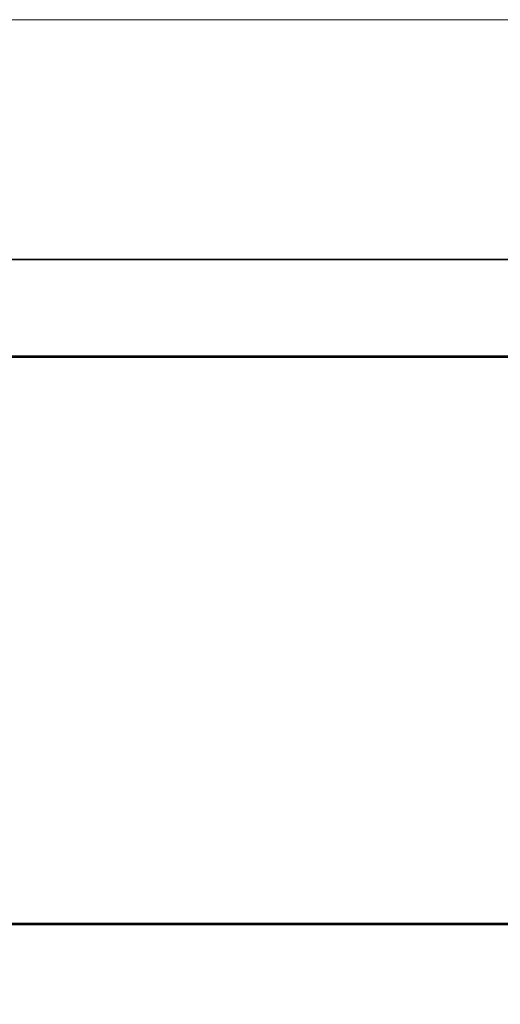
# Model space of a CAD drawing. Header units: millimetres. Extents: x 0 to 820, y 0 to 1200.
# Tile 76 of 81: x 411 to 501, y 1016 to 1200. Entities that reach past the tile are written whole.
import ezdxf

# ---------------------------------------------------------------- set-up
doc = ezdxf.new("R2010")
doc.units = ezdxf.units.MM
doc.header["$MEASUREMENT"] = 0
doc.layers.add('Layer 1', color=7, linetype='Continuous', lineweight=0)

# ---------------------------------------------------------------- blocks, each defined once
blk = doc.blocks.new('Block_0')
at = {"layer": 'Layer 1'}
blk.add_lwpolyline([(0, 1200), (820, 1200), (820, 0), (0, 0)], close=True, dxfattribs=at)
blk = doc.blocks.new('Block_3')
at = {"layer": 'Layer 1'}
blk.add_lwpolyline([(0, 1200), (820, 1200), (820, 0), (0, 0)], close=True, dxfattribs=at)
blk = doc.blocks.new('Block_14')
at = {"layer": 'Layer 1', "color": 250, "lineweight": 35, "true_color": 0x1d1d1b}
blk.add_line((71.77, 1155.05), (595.71, 1155.05), dxfattribs=at)
at = {"layer": 'Layer 1'}
blk.add_lwpolyline([(0, 1200), (820, 1200), (820, 0), (0, 0)], close=True, dxfattribs=at)
blk = doc.blocks.new('Block_33')
at = {"layer": 'Layer 1', "color": 18, "lineweight": 53, "true_color": 0x010101}
for p, q in [((596.54, 1136.85), (70.94, 1136.85)), ((70.94, 1030.58), (596.54, 1030.58))]:
    blk.add_line(p, q, dxfattribs=at)
at = {"layer": 'Layer 1'}
blk.add_lwpolyline([(0, 1200), (820, 1200), (820, 0), (0, 0)], close=True, dxfattribs=at)
blk = doc.blocks.new('Block_36')
at = {"layer": 'Layer 1'}
blk.add_lwpolyline([(0, 1200), (820, 1200), (820, 0), (0, 0)], close=True, dxfattribs=at)

msp = doc.modelspace()

# ---------------------------------------------------------------- block references
at = {"layer": 'Layer 1'}
for name in ['Block_0', 'Block_3', 'Block_14', 'Block_33', 'Block_36']:
    msp.add_blockref(name, (0, 0), dxfattribs=at)

doc.saveas('drawing.dxf')
